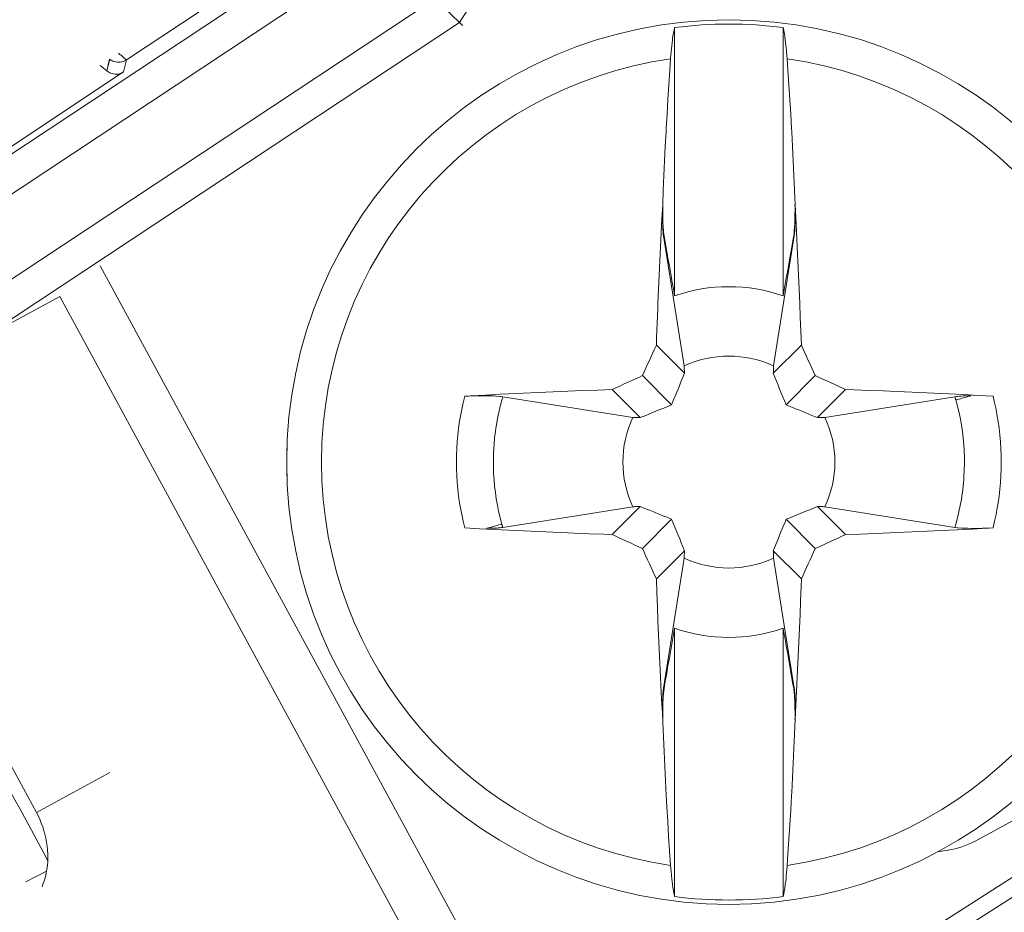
# Model space of a CAD drawing. Header units: inches. Extents: x 0 to 210, y -297 to 0.
# Tile 41 of 76: x 110.45 to 116.35, y -198.29 to -192.95. Entities that reach past the tile are written whole.
import ezdxf

# ---------------------------------------------------------------- set-up
doc = ezdxf.new("R2010")
doc.units = ezdxf.units.IN
doc.header["$MEASUREMENT"] = 0
doc.layers.add('Lag 4', color=7, linetype='Continuous')

msp = doc.modelspace()

# ---------------------------------------------------------------- linework, layer by layer
at = {"layer": 'Lag 4', "color": 7, "lineweight": 9, "true_color": 0xffffff}
for points in [[(113.0809, -192.9612), (113.8797, -191.717)], [(111.0851, -193.186), (112.4158, -192.3052)], [(112.4814, -192.3699), (108.6315, -194.9181)], [(112.6269, -192.5134), (108.7419, -195.0849)], [(109.0339, -195.4), (112.9354, -192.8177)], [(112.9354, -192.8177), (113.1006, -192.9806)], [(109.1443, -195.5668), (113.0809, -192.9612)], [(113.0795, -192.9597), (113.0809, -192.9612)], [(114.3469, -193.1795), (114.3472, -193.1748), (114.3487, -193.156), (114.3503, -193.1371), (114.352, -193.1183), (114.3535, -193.1035), (114.3555, -193.0847), (114.3578, -193.066), (114.3585, -193.061), (114.3611, -193.0423), (114.3642, -193.0236), (114.3673, -193.0076), (114.3711, -192.9921)], [(114.3711, -192.9921), (114.3711, -194.6001)], [(115.0211, -194.6001), (115.0211, -192.9921)], [(115.0211, -192.9921), (115.0248, -193.0076), (115.0279, -193.0236), (115.0288, -193.0285), (115.0318, -193.0472), (115.0343, -193.066), (115.0362, -193.0807), (115.0383, -193.0995), (115.0402, -193.1183), (115.0406, -193.1229), (115.0423, -193.1418), (115.0439, -193.1606), (115.0453, -193.1795)], [(110.9684, -193.2512), (110.985, -193.1823)], [(110.9761, -193.2204), (110.9851, -193.1824)], [(110.9948, -193.1888), (110.9938, -193.1882), (110.9928, -193.1876), (110.9918, -193.187), (110.9908, -193.1864), (110.9898, -193.1857), (110.9888, -193.1851), (110.9879, -193.1844), (110.9869, -193.1837), (110.986, -193.183), (110.985, -193.1823)], [(111.0848, -193.1862), (111.0767, -193.1908), (111.0758, -193.1913), (111.0671, -193.195), (111.058, -193.1978), (111.0487, -193.1995), (111.0394, -193.2002), (111.0302, -193.1999), (111.0208, -193.1985), (111.0121, -193.1963), (111.0032, -193.193), (110.9948, -193.1888)], [(111.0383, -193.147), (111.0393, -193.1477), (111.0441, -193.1514), (111.0489, -193.1551), (111.0537, -193.1589), (111.0585, -193.1628), (111.059, -193.1631), (111.0638, -193.1672), (111.0684, -193.1712), (111.0728, -193.1752), (111.0766, -193.1788), (111.081, -193.1835), (111.0824, -193.185), (111.0838, -193.186), (111.0851, -193.186)], [(111.0851, -193.186), (111.0683, -193.2583)], [(114.3469, -193.1795), (114.342, -193.2484), (114.3362, -193.3358), (114.3306, -193.4233), (114.3254, -193.5108), (114.3206, -193.5982), (114.3195, -193.6167), (114.315, -193.7042), (114.3107, -193.7917), (114.3067, -193.8792), (114.3029, -193.9668), (114.2994, -194.0543)], [(115.0453, -193.1795), (115.0501, -193.2484), (115.056, -193.3358), (115.0615, -193.4233), (115.0667, -193.5108), (115.0716, -193.5982), (115.0726, -193.6167), (115.0772, -193.7042), (115.0814, -193.7917), (115.0855, -193.8792), (115.0892, -193.9668), (115.0928, -194.0543)], [(110.2402, -193.8064), (111.0683, -193.2583)], [(110.9685, -193.2513), (110.9705, -193.2436), (110.9761, -193.2204)], [(110.9685, -193.2513), (110.9756, -193.2569), (110.9834, -193.2618), (110.9906, -193.2652), (110.9994, -193.2684), (111.0083, -193.2706), (111.0172, -193.2717), (111.0262, -193.2718), (111.0354, -193.2709), (111.0445, -193.2689), (111.0518, -193.2666), (111.0604, -193.2629), (111.0683, -193.2583)], [(114.2617, -194.896), (114.2633, -194.8486), (114.2664, -194.7644), (114.2696, -194.6802), (114.2711, -194.6434), (114.2745, -194.5592), (114.2782, -194.4751), (114.282, -194.3909), (114.2861, -194.3067), (114.2903, -194.2226), (114.2948, -194.1385), (114.2994, -194.0543)], [(114.2999, -194.0546), (114.2994, -194.0543)], [(115.0923, -194.0546), (115.0925, -194.0724), (115.0925, -194.0909), (115.0924, -194.1095), (115.0922, -194.1251), (115.0917, -194.1437), (115.0911, -194.1623), (115.0907, -194.1704), (115.0897, -194.1889), (115.0884, -194.2075), (115.0867, -194.2249), (115.0845, -194.2399)], [(115.0877, -194.2409), (115.0896, -194.2259), (115.091, -194.2083), (115.0915, -194.2), (115.0924, -194.1814), (115.093, -194.1627), (115.0933, -194.147), (115.0934, -194.1284), (115.0934, -194.1097), (115.0932, -194.0919), (115.0928, -194.0732), (115.0923, -194.0546)], [(115.0923, -194.0546), (115.0928, -194.0543)], [(115.0928, -194.0543), (115.0948, -194.0903), (115.0993, -194.1745), (115.1037, -194.2586), (115.1061, -194.3067), (115.1101, -194.3909), (115.114, -194.4751), (115.1176, -194.5592), (115.1211, -194.6434), (115.1244, -194.7276), (115.1275, -194.8118), (115.1305, -194.896)], [(114.2989, -194.1445), (114.299, -194.1452), (114.2992, -194.1458), (114.2994, -194.1465), (114.2996, -194.1471), (114.2998, -194.1477), (114.2999, -194.1484), (114.3001, -194.149), (114.3003, -194.1496), (114.3005, -194.1503), (114.3007, -194.1509)], [(114.2989, -194.1445), (114.299, -194.1527), (114.2992, -194.1624), (114.2994, -194.172), (114.2998, -194.1817), (114.3002, -194.1913), (114.3007, -194.201), (114.3009, -194.2043), (114.3015, -194.2139), (114.3024, -194.2235), (114.3032, -194.2314), (114.3045, -194.2409)], [(114.3077, -194.24), (114.3065, -194.2327), (114.3054, -194.2238), (114.3051, -194.2208), (114.3042, -194.2119), (114.3034, -194.203), (114.3029, -194.1955), (114.3023, -194.1866), (114.3018, -194.1777), (114.3013, -194.1688), (114.301, -194.1598), (114.3007, -194.1509)], [(114.3077, -194.24), (114.3045, -194.2409)], [(114.4286, -195.0199), (114.3045, -194.2409)], [(114.3711, -194.6001), (114.3679, -194.5821), (114.3616, -194.5461), (114.3552, -194.5101), (114.352, -194.492), (114.3457, -194.456), (114.3394, -194.42), (114.333, -194.384), (114.3267, -194.348), (114.3203, -194.312), (114.314, -194.276), (114.3077, -194.24)], [(115.0877, -194.2409), (114.9636, -195.0199)], [(115.0845, -194.2399), (115.0813, -194.258), (115.075, -194.294), (115.0687, -194.33), (115.0655, -194.348), (115.0592, -194.384), (115.0528, -194.42), (115.0465, -194.456), (115.0401, -194.492), (115.0338, -194.528), (115.0274, -194.5641), (115.0211, -194.6001)], [(115.0877, -194.2409), (115.0845, -194.24)], [(113.3302, -198.8428), (110.9277, -194.4193)], [(110.2468, -194.8419), (110.6862, -194.6033)], [(112.9758, -198.819), (110.6862, -194.6033)], [(114.2617, -194.896), (114.4297, -195.064)], [(115.1305, -194.896), (114.9625, -195.064)], [(114.4297, -195.064), (114.4296, -195.0596), (114.4295, -195.0552), (114.4294, -195.0508), (114.4293, -195.0464), (114.4291, -195.042), (114.429, -195.0376), (114.4289, -195.0331), (114.4288, -195.0287), (114.4287, -195.0243), (114.4286, -195.0199)], [(114.9636, -195.0199), (114.9635, -195.0243), (114.9634, -195.0287), (114.9632, -195.0331), (114.9631, -195.0376), (114.963, -195.042), (114.9629, -195.0464), (114.9628, -195.0508), (114.9627, -195.0552), (114.9626, -195.0596), (114.9625, -195.064)], [(114.1783, -195.078), (114.353, -195.2527)], [(114.353, -195.2527), (114.3572, -195.2426), (114.365, -195.2238), (114.3728, -195.205), (114.3764, -195.1963), (114.3841, -195.1774), (114.3918, -195.1585), (114.3994, -195.1396), (114.407, -195.1207), (114.4146, -195.1018), (114.4222, -195.0829), (114.4297, -195.064)], [(115.2139, -195.078), (115.0392, -195.2527)], [(113.1129, -195.9901), (113.1034, -195.9504), (113.0948, -195.9105), (113.0873, -195.8703), (113.0822, -195.8398), (113.0765, -195.7992), (113.0718, -195.7586), (113.0681, -195.7178), (113.0655, -195.6771), (113.0639, -195.6364), (113.0634, -195.5957), (113.064, -195.555), (113.0655, -195.5143), (113.0682, -195.4736), (113.0718, -195.4328), (113.0765, -195.3921), (113.0823, -195.3516), (113.0872, -195.3215), (113.0948, -195.2812), (113.1034, -195.2413), (113.1129, -195.2016)], [(113.1128, -195.2016), (113.1501, -195.1994), (113.2384, -195.1945), (113.3267, -195.1899), (113.3777, -195.1873), (113.4661, -195.183), (113.5544, -195.1789), (113.6428, -195.175), (113.7311, -195.1713), (113.8195, -195.1678), (113.9079, -195.1645), (113.9962, -195.1615)], [(113.3412, -195.2042), (113.3272, -195.2025), (113.3234, -195.2021), (113.323, -195.2021), (113.3002, -195.2004), (113.2881, -195.1998), (113.2653, -195.199), (113.2424, -195.1986), (113.2226, -195.1985), (113.1997, -195.1986), (113.1768, -195.199), (113.1585, -195.1995), (113.1356, -195.2004), (113.1128, -195.2016)], [(113.3412, -195.2042), (113.3355, -195.2244), (113.3256, -195.2617), (113.317, -195.2981), (113.3094, -195.3348), (113.3028, -195.3719), (113.2995, -195.393), (113.2966, -195.4134), (113.2921, -195.4512), (113.2886, -195.489), (113.2872, -195.5097), (113.2853, -195.5477), (113.2845, -195.5856), (113.2848, -195.6236), (113.2861, -195.6615), (113.2862, -195.665), (113.2887, -195.703), (113.2921, -195.7408), (113.2966, -195.7785), (113.3022, -195.8161), (113.3088, -195.8535), (113.3164, -195.8908), (113.3251, -195.9279), (113.3258, -195.931), (113.3356, -195.9678)], [(113.3412, -195.2042), (114.1202, -195.3283)], [(113.9962, -195.1615), (114.1642, -195.3295)], [(115.3959, -195.1615), (115.2279, -195.3295)], [(115.272, -195.3283), (116.051, -195.2042)], [(115.3959, -195.1615), (115.4461, -195.1632), (115.5345, -195.1664), (115.6229, -195.1698), (115.6611, -195.1713), (115.7494, -195.175), (115.8378, -195.1789), (115.9261, -195.183), (116.0144, -195.1873), (116.1028, -195.1918), (116.1911, -195.1966), (116.2794, -195.2016)], [(116.1474, -195.1986), (116.1392, -195.1987), (116.1296, -195.1989), (116.1199, -195.1992), (116.1102, -195.1995), (116.1006, -195.1999), (116.0909, -195.2004), (116.0877, -195.2006), (116.078, -195.2013), (116.0684, -195.2021), (116.0606, -195.2029), (116.051, -195.2042)], [(116.0566, -195.2239), (116.0564, -195.2229), (116.0558, -195.221), (116.0553, -195.219), (116.055, -195.218), (116.0544, -195.216), (116.0538, -195.214), (116.0533, -195.2121), (116.0527, -195.2101), (116.0521, -195.2082), (116.0516, -195.2062), (116.051, -195.2042)], [(116.1474, -195.1986), (116.1465, -195.1989), (116.1375, -195.2014), (116.1284, -195.2039), (116.1193, -195.2065), (116.1111, -195.2088), (116.102, -195.2113), (116.0929, -195.2138), (116.0839, -195.2163), (116.0748, -195.2188), (116.0657, -195.2214), (116.0566, -195.2239)], [(116.2792, -195.2016), (116.2888, -195.2412), (116.2974, -195.2812), (116.3049, -195.3214), (116.3099, -195.3519), (116.3157, -195.3924), (116.3204, -195.4331), (116.3241, -195.4738), (116.3267, -195.5146), (116.3282, -195.5553), (116.3287, -195.596), (116.3282, -195.6366), (116.3267, -195.6774), (116.324, -195.7181), (116.3203, -195.7589), (116.3157, -195.7995), (116.3099, -195.8401), (116.3049, -195.8702), (116.2974, -195.9104), (116.2888, -195.9504), (116.2792, -195.9901)], [(115.0392, -195.2527), (115.0493, -195.257), (115.0681, -195.2648), (115.087, -195.2725), (115.0957, -195.2761), (115.1145, -195.2838), (115.1334, -195.2915), (115.1523, -195.2992), (115.1712, -195.3068), (115.1901, -195.3144), (115.209, -195.3219), (115.2279, -195.3295)], [(116.051, -195.9874), (116.0567, -195.9673), (116.0666, -195.9299), (116.0752, -195.8935), (116.0828, -195.8569), (116.0894, -195.8198), (116.0927, -195.7986), (116.0956, -195.7783), (116.1001, -195.7405), (116.1035, -195.7027), (116.105, -195.6819), (116.1068, -195.644), (116.1077, -195.6061), (116.1074, -195.5681), (116.1061, -195.5301), (116.106, -195.5267), (116.1035, -195.4887), (116.1, -195.4509), (116.0955, -195.4132), (116.09, -195.3756), (116.0834, -195.3381), (116.0758, -195.3009), (116.0671, -195.2638), (116.0663, -195.2606), (116.0566, -195.2239)], [(114.1202, -195.3283), (114.1246, -195.3285), (114.129, -195.3286), (114.1334, -195.3287), (114.1378, -195.3288), (114.1422, -195.3289), (114.1466, -195.329), (114.151, -195.3291), (114.1554, -195.3292), (114.1598, -195.3293), (114.1642, -195.3295)], [(115.2279, -195.3295), (115.2323, -195.3293), (115.2367, -195.3292), (115.2411, -195.3291), (115.2456, -195.329), (115.25, -195.3289), (115.2544, -195.3288), (115.2588, -195.3287), (115.2632, -195.3286), (115.2676, -195.3285), (115.272, -195.3283)], [(114.1202, -195.8633), (113.3412, -195.9874)], [(113.9962, -196.0302), (114.1642, -195.8622)], [(114.1642, -195.8622), (114.1598, -195.8623), (114.1554, -195.8624), (114.151, -195.8626), (114.1466, -195.8627), (114.1422, -195.8628), (114.1378, -195.8629), (114.1334, -195.863), (114.129, -195.8631), (114.1246, -195.8632), (114.1202, -195.8633)], [(114.353, -195.9389), (114.3429, -195.9347), (114.324, -195.9269), (114.3052, -195.9191), (114.2965, -195.9156), (114.2776, -195.9078), (114.2588, -195.9002), (114.2399, -195.8925), (114.221, -195.8849), (114.2021, -195.8773), (114.1832, -195.8698), (114.1642, -195.8622)], [(115.3959, -196.0302), (115.2279, -195.8622)], [(115.272, -195.8633), (115.2676, -195.8632), (115.2632, -195.8631), (115.2588, -195.863), (115.2544, -195.8629), (115.25, -195.8628), (115.2456, -195.8627), (115.2411, -195.8626), (115.2367, -195.8624), (115.2323, -195.8623), (115.2279, -195.8622)], [(116.051, -195.9874), (115.272, -195.8633)], [(113.2448, -195.9931), (113.2456, -195.9928), (113.2547, -195.9903), (113.2638, -195.9877), (113.2729, -195.9852), (113.2811, -195.9829), (113.2901, -195.9804), (113.2992, -195.9779), (113.3083, -195.9753), (113.3174, -195.9728), (113.3265, -195.9703), (113.3355, -195.9678)], [(113.3355, -195.9678), (113.3358, -195.9687), (113.3363, -195.9707), (113.3369, -195.9727), (113.3372, -195.9737), (113.3378, -195.9757), (113.3383, -195.9776), (113.3389, -195.9796), (113.3395, -195.9816), (113.34, -195.9835), (113.3406, -195.9855), (113.3412, -195.9874)], [(114.1783, -196.1137), (114.353, -195.9389)], [(115.0392, -195.9389), (115.035, -195.9491), (115.0272, -195.9679), (115.0194, -195.9867), (115.0158, -195.9954), (115.0081, -196.0143), (115.0004, -196.0331), (114.9928, -196.052), (114.9852, -196.0709), (114.9776, -196.0898), (114.97, -196.1088), (114.9625, -196.1277)], [(115.2139, -196.1137), (115.0392, -195.9389)], [(113.9962, -196.0302), (113.9461, -196.0285), (113.8577, -196.0253), (113.7693, -196.0219), (113.7311, -196.0204), (113.6428, -196.0167), (113.5544, -196.0128), (113.4661, -196.0087), (113.3777, -196.0044), (113.2894, -195.9999), (113.2011, -195.9951), (113.1128, -195.9901)], [(113.2448, -195.9931), (113.253, -195.9929), (113.2626, -195.9927), (113.2723, -195.9925), (113.2819, -195.9922), (113.2916, -195.9917), (113.3012, -195.9912), (113.3045, -195.991), (113.3141, -195.9904), (113.3238, -195.9896), (113.3316, -195.9887), (113.3412, -195.9874)], [(116.2794, -195.9901), (116.2421, -195.9923), (116.1538, -195.9971), (116.0654, -196.0018), (116.0144, -196.0044), (115.9261, -196.0087), (115.8378, -196.0128), (115.7494, -196.0167), (115.6611, -196.0204), (115.5727, -196.0238), (115.4843, -196.0271), (115.3959, -196.0302)], [(116.051, -195.9874), (116.0649, -195.9892), (116.0688, -195.9896), (116.0691, -195.9896), (116.0919, -195.9913), (116.1041, -195.9919), (116.1269, -195.9927), (116.1498, -195.9931), (116.1696, -195.9932), (116.1925, -195.993), (116.2153, -195.9926), (116.2337, -195.9922), (116.2565, -195.9913), (116.2794, -195.9901)], [(114.2617, -196.2957), (114.4297, -196.1277)], [(114.4286, -196.1718), (114.4287, -196.1673), (114.4288, -196.1629), (114.4289, -196.1585), (114.429, -196.1541), (114.4291, -196.1497), (114.4293, -196.1453), (114.4294, -196.1409), (114.4295, -196.1365), (114.4296, -196.1321), (114.4297, -196.1277)], [(115.1305, -196.2957), (114.9625, -196.1277)], [(114.9625, -196.1277), (114.9626, -196.1321), (114.9627, -196.1365), (114.9628, -196.1409), (114.9629, -196.1453), (114.963, -196.1497), (114.9631, -196.1541), (114.9632, -196.1585), (114.9634, -196.1629), (114.9635, -196.1673), (114.9636, -196.1718)], [(114.3045, -196.9508), (114.4286, -196.1718)], [(114.9636, -196.1718), (115.0877, -196.9508)], [(114.2994, -197.1373), (114.2974, -197.1013), (114.2928, -197.0172), (114.2885, -196.9331), (114.2861, -196.8849), (114.282, -196.8008), (114.2782, -196.7166), (114.2745, -196.6325), (114.2711, -196.5483), (114.2678, -196.4641), (114.2646, -196.3799), (114.2617, -196.2957)], [(115.1305, -196.2957), (115.1288, -196.3431), (115.1258, -196.4273), (115.1226, -196.5115), (115.1211, -196.5483), (115.1176, -196.6324), (115.114, -196.7166), (115.1102, -196.8008), (115.1061, -196.8849), (115.1019, -196.9691), (115.0974, -197.0532), (115.0928, -197.1373)], [(114.3077, -196.9518), (114.3108, -196.9337), (114.3172, -196.8977), (114.3235, -196.8617), (114.3267, -196.8437), (114.333, -196.8077), (114.3394, -196.7717), (114.3457, -196.7357), (114.352, -196.6997), (114.3584, -196.6636), (114.3647, -196.6276), (114.3711, -196.5916)], [(114.3711, -196.5916), (114.3711, -198.1996)], [(115.0211, -198.1996), (115.0211, -196.5916)], [(115.0211, -196.5916), (115.0243, -196.6096), (115.0306, -196.6456), (115.0369, -196.6816), (115.0401, -196.6996), (115.0465, -196.7356), (115.0528, -196.7717), (115.0592, -196.8077), (115.0655, -196.8437), (115.0718, -196.8797), (115.0782, -196.9157), (115.0845, -196.9517)], [(109.973, -196.6408), (110.5457, -197.6953)], [(114.3045, -196.9508), (114.3026, -196.9657), (114.3012, -196.9834), (114.3007, -196.9917), (114.2998, -197.0103), (114.2992, -197.0289), (114.2989, -197.0446), (114.2987, -197.0633), (114.2988, -197.082), (114.299, -197.0998), (114.2993, -197.1184), (114.2999, -197.1371)], [(114.2999, -197.1371), (114.2997, -197.1193), (114.2996, -197.1007), (114.2998, -197.0822), (114.3, -197.0665), (114.3004, -197.048), (114.3011, -197.0294), (114.3014, -197.0213), (114.3024, -197.0027), (114.3038, -196.9842), (114.3055, -196.9667), (114.3077, -196.9518)], [(114.3045, -196.9508), (114.3077, -196.9517)], [(115.0845, -196.9517), (115.0877, -196.9508)], [(115.0845, -196.9517), (115.0857, -196.959), (115.0868, -196.9679), (115.0871, -196.9709), (115.088, -196.9798), (115.0887, -196.9887), (115.0893, -196.9961), (115.0899, -197.0051), (115.0904, -197.014), (115.0908, -197.0229), (115.0912, -197.0318), (115.0915, -197.0408)], [(115.0933, -197.0471), (115.0932, -197.039), (115.093, -197.0293), (115.0927, -197.0196), (115.0924, -197.01), (115.092, -197.0003), (115.0915, -196.9907), (115.0913, -196.9874), (115.0906, -196.9778), (115.0898, -196.9681), (115.089, -196.9603), (115.0877, -196.9508)], [(115.0933, -197.0471), (115.0931, -197.0465), (115.0929, -197.0459), (115.0928, -197.0452), (115.0926, -197.0446), (115.0924, -197.044), (115.0922, -197.0433), (115.0921, -197.0427), (115.0919, -197.042), (115.0917, -197.0414), (115.0915, -197.0408)], [(114.2994, -197.1373), (114.2999, -197.1371)], [(114.2994, -197.1373), (114.3001, -197.1558), (114.3037, -197.2434), (114.3075, -197.3309), (114.3116, -197.4184), (114.3159, -197.5059), (114.3206, -197.5934), (114.3244, -197.6625), (114.3295, -197.7499), (114.335, -197.8374), (114.3408, -197.9248), (114.3469, -198.0122)], [(115.0453, -198.0122), (115.0501, -197.9433), (115.056, -197.8558), (115.0615, -197.7684), (115.0667, -197.6809), (115.0716, -197.5934), (115.0726, -197.575), (115.0772, -197.4875), (115.0814, -197.4), (115.0855, -197.3124), (115.0892, -197.2249), (115.0928, -197.1373)], [(115.0928, -197.1373), (115.0923, -197.1371)], [(116.1716, -197.867), (117.2383, -197.2876)], [(110.9851, -197.4566), (110.5457, -197.6953)], [(115.9011, -198.4007), (117.1898, -197.5765)], [(115.9373, -198.4963), (117.2469, -197.6587)], [(110.5798, -198.1414), (110.5874, -198.1214), (110.5941, -198.1008), (110.5999, -198.0797), (110.6048, -198.058), (110.6087, -198.036), (110.6089, -198.0346), (110.6117, -198.0123), (110.6135, -197.9896), (110.6143, -197.9666), (110.6141, -197.9434), (110.6129, -197.9204), (110.6105, -197.8969), (110.6072, -197.8733), (110.6027, -197.8498), (110.5973, -197.8263), (110.5914, -197.8051), (110.5839, -197.7819), (110.5755, -197.759), (110.566, -197.7364), (110.5556, -197.7142), (110.5457, -197.6953)], [(115.946, -197.9316), (116.0095, -197.9217)], [(114.3711, -198.1996), (114.3673, -198.184), (114.3642, -198.1681), (114.3634, -198.1631), (114.3604, -198.1445), (114.3578, -198.1257), (114.356, -198.111), (114.3539, -198.0922), (114.352, -198.0734), (114.3516, -198.0688), (114.3499, -198.0499), (114.3483, -198.0311), (114.3469, -198.0122)], [(115.0453, -198.0122), (115.0449, -198.0169), (115.0435, -198.0357), (115.0419, -198.0546), (115.0402, -198.0734), (115.0387, -198.0881), (115.0366, -198.1069), (115.0343, -198.1257), (115.0337, -198.1307), (115.031, -198.1494), (115.0279, -198.1681), (115.0248, -198.184), (115.0211, -198.1996)], [(110.6067, -198.0476), (110.4823, -198.1111)]]:
    msp.add_lwpolyline(points, dxfattribs=at)
for points in [[(122.0343, -203.4452), (122.0343, -191.2949), (112.1846, -181.4452), (100.0343, -181.4452), (87.8841, -181.4452), (78.0343, -191.2949), (78.0343, -203.4452), (78.0343, -215.5955), (87.8841, -225.4452), (100.0343, -225.4452), (112.1846, -225.4452), (122.0343, -215.5955), (122.0343, -203.4452)], [(121.9357, -203.4452), (121.9357, -191.3494), (112.1301, -181.5438), (100.0343, -181.5438), (87.9385, -181.5438), (78.1329, -191.3494), (78.1329, -203.4452), (78.1329, -215.541), (87.9385, -225.3466), (100.0343, -225.3466), (112.1301, -225.3466), (121.9357, -215.541), (121.9357, -203.4452)], [(117.3461, -195.5958), (117.3461, -194.1323), (116.1596, -192.9458), (114.6961, -192.9458), (113.2325, -192.9458), (112.0461, -194.1323), (112.0461, -195.5958), (112.0461, -197.0594), (113.2325, -198.2458), (114.6961, -198.2458), (116.1596, -198.2458), (117.3461, -197.0594), (117.3461, -195.5958)]]:
    msp.add_open_spline(points, degree=3, knots=[0, 0, 0, 0, 1, 1, 1, 2, 2, 2, 3, 3, 3, 4, 4, 4, 4], dxfattribs=at)
for points in [[(119.2617, -193.5325), (118.4616, -191.9805), (117.4765, -190.5311), (116.3279, -189.2159)], [(119.084, -193.6241), (118.2913, -192.0864), (117.3153, -190.6504), (116.1774, -189.3474)], [(118.0443, -193.1292), (117.4844, -192.1517), (116.8458, -191.2215), (116.1349, -190.3476)], [(115.0211, -192.9921), (114.8053, -192.9651), (114.5869, -192.9651), (114.3711, -192.9921)], [(114.3469, -193.1795), (113.1459, -193.353), (112.2546, -194.3823), (112.2546, -195.5958)], [(115.0453, -193.1795), (116.2463, -193.353), (117.1375, -194.3823), (117.1375, -195.5958)], [(110.9685, -193.2513), (110.9557, -193.24), (110.9422, -193.2294), (110.9281, -193.2197)], [(114.2999, -194.0546), (114.2989, -194.0846), (114.2986, -194.1146), (114.2989, -194.1445)], [(114.2999, -194.0546), (114.2993, -194.0867), (114.2996, -194.1188), (114.3007, -194.1509)], [(115.0211, -194.6001), (114.8106, -194.5268), (114.5816, -194.5268), (114.3711, -194.6001)], [(114.2617, -194.896), (114.2337, -194.9566), (114.2059, -195.0172), (114.1783, -195.078)], [(115.2139, -195.078), (115.1863, -195.0172), (115.1585, -194.9566), (115.1305, -194.896)], [(114.9636, -195.0199), (114.794, -194.9411), (114.5982, -194.9411), (114.4286, -195.0199)], [(114.1783, -195.078), (114.1175, -195.1056), (114.0568, -195.1335), (113.9962, -195.1615)], [(114.9625, -195.064), (114.9875, -195.1271), (115.0131, -195.19), (115.0392, -195.2527)], [(115.3959, -195.1615), (115.3354, -195.1335), (115.2747, -195.1056), (115.2139, -195.078)], [(114.1642, -195.3295), (114.2274, -195.3044), (114.2903, -195.2788), (114.353, -195.2527)], [(114.1202, -195.3283), (114.0414, -195.498), (114.0414, -195.6937), (114.1202, -195.8633)], [(115.272, -195.3283), (115.3508, -195.498), (115.3508, -195.6937), (115.272, -195.8633)], [(112.0494, -195.4631), (112.045, -195.5515), (112.045, -195.6401), (112.0494, -195.7286)], [(112.2546, -195.5958), (112.2546, -196.8093), (113.1459, -197.8386), (114.3469, -198.0122)], [(117.1375, -195.5958), (117.1375, -196.8093), (116.2463, -197.8386), (115.0453, -198.0122)], [(115.2279, -195.8622), (115.1648, -195.8873), (115.1019, -195.9129), (115.0392, -195.9389)], [(114.4297, -196.1277), (114.4047, -196.0646), (114.3791, -196.0016), (114.353, -195.9389)], [(113.9962, -196.0302), (114.0568, -196.0582), (114.1175, -196.086), (114.1783, -196.1137)], [(115.2139, -196.1137), (115.2747, -196.086), (115.3354, -196.0582), (115.3959, -196.0302)], [(114.1783, -196.1137), (114.2059, -196.1744), (114.2337, -196.2351), (114.2617, -196.2957)], [(115.1305, -196.2957), (115.1585, -196.2351), (115.1863, -196.1744), (115.2139, -196.1137)], [(114.4286, -196.1718), (114.5982, -196.2505), (114.794, -196.2505), (114.9636, -196.1718)], [(110.6141, -197.9844), (110.3243, -197.4229), (109.9902, -196.8853), (109.6151, -196.3768)], [(114.3711, -196.5916), (114.5816, -196.6649), (114.8106, -196.6649), (115.0211, -196.5916)], [(115.0915, -197.0408), (115.0926, -197.0729), (115.0928, -197.105), (115.0923, -197.1371)], [(115.0933, -197.0471), (115.0936, -197.0771), (115.0933, -197.1071), (115.0923, -197.1371)], [(116.0095, -197.9217), (116.0663, -197.9129), (116.1211, -197.8944), (116.1716, -197.867)], [(114.3711, -198.1996), (114.5869, -198.2265), (114.8053, -198.2265), (115.0211, -198.1996)]]:
    msp.add_open_spline(points, degree=3, dxfattribs=at)

doc.saveas('drawing.dxf')
